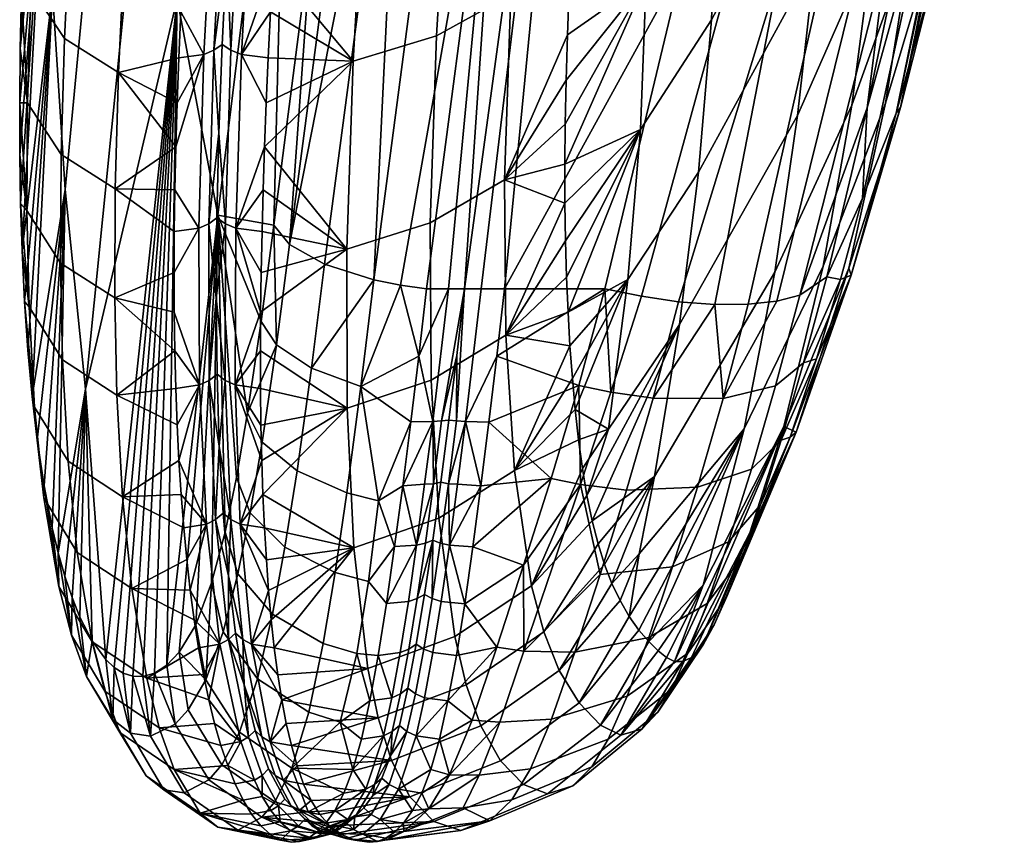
# Model space of a CAD drawing. Header units: millimetres. Extents: x -341 to 341, y -297 to 454.
# Tile 5 of 211: x -341 to -291, y -182 to -139. Entities that reach past the tile are written whole.
import ezdxf

# ---------------------------------------------------------------- set-up
doc = ezdxf.new("R2010")
doc.units = ezdxf.units.MM
doc.layers.add('RIM operadlo', color=7, linetype='Continuous')
doc.layers.add('RIM operadlo zada', color=7, linetype='Continuous')

msp = doc.modelspace()

# ---------------------------------------------------------------- meshes
at = {"layer": 'RIM operadlo'}
mesh = msp.add_polyface(dxfattribs=at)
corners = [(-309.009, -137.2, 501.591), (-313.192, -144.68, 498.408), (-313.21, -146.754, 493.592), (-313.146, -142.413, 503.476), (-313.074, -140.074, 508.514), (-312.979, -137.664, 513.52), (-309.136, -129.434, 519.056), (-312.863, -135.184, 518.495), (-319.183, -129.133, 541.489), (-318.208, -117.014, 561.087), (-322.581, -118.21, 562.113), (-323.507, -130.381, 542.378), (-315.32, -127.057, 540.142), (-314.315, -114.998, 559.545), (-319.837, -140.118, 521.153), (-324.139, -141.422, 521.914), (-315.988, -137.974, 519.979), (-316.316, -147.557, 499.708), (-320.166, -149.776, 500.724), (-327.016, -117.793, 563.672), (-327.234, -120.638, 559.334), (-327.441, -123.418, 554.955), (-327.636, -126.137, 550.536), (-327.818, -128.798, 546.081), (-327.988, -131.402, 541.593), (-328.144, -133.951, 537.074), (-328.286, -136.444, 532.522), (-328.529, -141.26, 523.327), (-328.414, -138.88, 527.94), (-328.718, -145.854, 514.018), (-328.63, -143.584, 518.687), (-324.467, -151.139, 501.365), (-311.735, -118.517, 548.128), (-311.472, -115.479, 552.9), (-312.569, -129.909, 528.549), (-312.392, -127.163, 533.522), (-311.975, -121.469, 543.313), (-312.194, -124.343, 538.456), (-312.726, -132.583, 523.539), (-329.922, -131.017, 541.363), (-329.377, -131.231, 541.491), (-328.605, -120.473, 559.222), (-329.145, -120.267, 559.083), (-330.458, -140.864, 523.117), (-329.914, -141.083, 523.235), (-329.585, -119.978, 558.887), (-330.007, -125.465, 550.107), (-330.208, -150.051, 504.52), (-330.667, -135.749, 532.129), (-330.369, -130.719, 541.183), (-330.903, -140.557, 522.952), (-331.074, -145.143, 513.66), (-330.741, -149.826, 504.413), (-311.158, -100.151, 319.212), (-317.528, -153.183, 338.447), (-318.388, -153.183, 338.447), (-316.323, -153.183, 338.447)]
mesh.append_faces([[corners[k] for k in face] for face in [(0, 1, 2, 2), (1, 0, 3, 3), (3, 0, 4, 4), (5, 6, 7, 7), (8, 9, 10, 11), (12, 13, 9, 8), (14, 8, 11, 15), (16, 12, 8, 14), (17, 16, 14, 18), (10, 19, 20, 20), (10, 21, 22, 22), (11, 23, 24, 24), (11, 22, 23, 23), (10, 20, 21, 21), (11, 24, 25, 25), (11, 10, 22, 22), (11, 25, 26, 26), (15, 11, 26, 26), (27, 15, 28, 28), (28, 15, 26, 26), (29, 15, 30, 30), (30, 15, 27, 27), (29, 31, 15, 15), (13, 12, 32, 33), (12, 16, 34, 35), (16, 17, 4, 5), (12, 36, 32, 32), (12, 35, 37, 37), (37, 36, 12, 12), (16, 38, 34, 34), (16, 5, 7, 7), (7, 38, 16, 16), (17, 3, 4, 4), (39, 40, 41, 42), (43, 44, 40, 39), (20, 19, 41, 41), (45, 46, 42, 42), (41, 21, 20, 20), (41, 40, 22, 22), (40, 24, 23, 23), (40, 23, 22, 22), (40, 26, 25, 25), (44, 27, 28, 28), (44, 30, 27, 27), (44, 28, 26, 26), (40, 25, 24, 24), (47, 29, 30, 44), (26, 40, 44, 44), (39, 48, 43, 43), (46, 49, 39, 39), (43, 50, 51, 52), (39, 42, 46, 46), (39, 49, 48, 48), (50, 43, 48, 48), (22, 21, 41, 41), (53, 54, 55, 55), (54, 53, 56, 56)]])
mesh = msp.add_polyface(dxfattribs=at)
corners = [(-296.095, -144.115, 364.629), (-297.832, -148.504, 355.293), (-294.099, -131.217, 349.468), (-292.541, -126.771, 359.047), (-291.122, -113.946, 343.653), (-289.758, -109.454, 353.481), (-290.505, -117.844, 378.226), (-293.716, -135.308, 383.324), (-295.861, -143.814, 385.753), (-292.126, -126.475, 402.036), (-289.143, -108.882, 397.42), (-294.116, -135.118, 404.234), (-296.641, -143.603, 406.344), (-298.541, -152.112, 388.085), (-290.961, -117.618, 420.761), (-292.858, -126.402, 422.729), (-295.276, -135.076, 424.617), (-298.387, -143.698, 426.465), (-299.861, -152.01, 408.41), (-294.284, -126.537, 442.894), (-291.95, -117.673, 441.229), (-297.3, -135.376, 444.525), (-301.18, -144.229, 446.16), (-302.363, -152.33, 428.316), (-296.472, -127.042, 462.593), (-293.538, -117.985, 461.18), (-300.273, -136.116, 464.011), (-299.643, -127.995, 481.867), (-295.893, -118.699, 480.666), (-305.637, -139.297, 483.366), (-306.297, -147.166, 465.775), (-299.313, -119.867, 499.727), (-295.578, -110.348, 498.742), (-305.33, -131.42, 500.961), (-309.009, -137.2, 501.591), (-309.291, -144.956, 484.13), (-302.146, -117.635, 518.07), (-305.412, -123.536, 518.559), (-309.136, -129.434, 519.056), (-305.612, -119.591, 527.358), (-305.926, -115.645, 536.156), (-309.719, -121.662, 536.52), (-295.796, -135.193, 342.015), (-297.59, -143.837, 345.169), (-294.031, -125.938, 338.73), (-313.21, -146.754, 493.592), (-312.726, -132.583, 523.539), (-312.569, -129.909, 528.549), (-312.194, -124.343, 538.456), (-312.392, -127.163, 533.522), (-312.979, -137.664, 513.52), (-313.074, -140.074, 508.514), (-312.863, -135.184, 518.495), (-311.975, -121.469, 543.313), (-311.735, -118.517, 548.128), (-297.96, -136.479, 337.29), (-294.399, -118.088, 330.735), (-293.077, -117.48, 333.059), (-296.584, -135.917, 339.588), (-299.855, -136.825, 335.308), (-296.267, -118.488, 328.724), (-302.15, -136.929, 333.775), (-298.557, -118.646, 327.172), (-304.647, -136.792, 332.796), (-301.06, -118.56, 326.189), (-292.366, -116.722, 335.496), (-301.067, -153.518, 344.871), (-302.256, -153.824, 343.16), (-303.742, -153.987, 341.629), (-305.46, -153.994, 340.354), (-307.136, -136.454, 332.379), (-303.555, -118.267, 325.783), (-307.327, -153.85, 339.39), (-309.249, -153.571, 338.757), (-311.14, -153.183, 338.447), (-316.323, -153.183, 338.447), (-311.158, -100.151, 319.212)]
mesh.append_faces([[corners[k] for k in face] for face in [(0, 1, 2, 3), (3, 2, 4, 5), (0, 6, 7, 7), (6, 0, 3, 3), (0, 7, 8, 8), (9, 7, 6, 10), (8, 7, 9, 9), (11, 8, 9, 9), (12, 13, 8, 11), (11, 9, 14, 14), (15, 11, 14, 14), (16, 12, 11, 15), (17, 18, 12, 16), (19, 16, 15, 20), (21, 17, 16, 19), (22, 23, 17, 21), (24, 21, 19, 25), (26, 22, 21, 24), (27, 26, 24, 28), (29, 30, 26, 27), (31, 27, 28, 32), (33, 29, 27, 31), (34, 35, 29, 33), (36, 37, 33, 33), (33, 31, 36, 36), (38, 34, 33, 37), (39, 40, 41, 41), (38, 37, 39, 39), (41, 38, 39, 39), (42, 2, 43, 43), (2, 42, 44, 44), (44, 4, 2, 2), (43, 2, 1, 1), (34, 45, 35, 35), (46, 38, 47, 47), (41, 47, 38, 38), (48, 49, 41, 41), (47, 41, 49, 49), (50, 51, 34, 34), (52, 38, 46, 46), (48, 41, 53, 53), (54, 53, 41, 41), (50, 34, 38, 38), (55, 56, 57, 58), (59, 60, 56, 55), (61, 62, 60, 59), (63, 64, 62, 61), (44, 57, 65, 65), (43, 58, 42, 42), (58, 44, 42, 42), (55, 58, 66, 67), (59, 55, 67, 68), (68, 69, 61, 59), (63, 70, 71, 64), (63, 61, 72, 73), (70, 63, 73, 74), (58, 57, 44, 44), (75, 76, 70, 70)]])
mesh = msp.add_polyface(dxfattribs=at)
corners = [(-298.971, -152.7, 356.697), (-298.423, -152.485, 367.289), (-300.214, -156.808, 358.068), (-297.832, -148.504, 355.293), (-296.095, -144.115, 364.629), (-301.574, -160.846, 359.412), (-301.254, -160.599, 369.844), (-295.861, -143.814, 385.753), (-298.541, -152.112, 388.085), (-301.892, -160.306, 390.369), (-299.861, -152.01, 408.41), (-296.641, -143.603, 406.344), (-303.938, -160.421, 410.477), (-306.053, -168.497, 392.652), (-302.363, -152.33, 428.316), (-298.387, -143.698, 426.465), (-307.28, -155.026, 448.188), (-308.573, -162.874, 430.609), (-301.18, -144.229, 446.16), (-306.297, -147.166, 465.775), (-300.273, -136.116, 464.011), (-309.948, -152.705, 466.672), (-310.956, -160.444, 449.218), (-309.291, -144.956, 484.13), (-305.637, -139.297, 483.366), (-299.678, -152.575, 348.484), (-297.59, -143.837, 345.169), (-300.874, -157.01, 350.523), (-302.039, -161.001, 352.927), (-303.648, -165.797, 378.412), (-309.375, -166.884, 421.621), (-311.794, -165.176, 438.787), (-312.065, -163.866, 443.921), (-312.298, -162.466, 449.03), (-312.498, -160.982, 454.117), (-312.816, -157.813, 464.167), (-312.67, -159.422, 459.183), (-312.94, -156.136, 469.129), (-313.042, -154.392, 474.07), (-313.12, -152.582, 478.987), (-313.174, -150.706, 483.881), (-313.204, -148.763, 488.749), (-313.21, -146.754, 493.592), (-307.327, -153.85, 339.39), (-302.15, -136.929, 333.775), (-305.46, -153.994, 340.354), (-301.067, -153.518, 344.871), (-296.584, -135.917, 339.588), (-305.034, -158.855, 343.741), (-306.353, -163.435, 346.272), (-310.022, -163.582, 343.986), (-308.647, -158.831, 341.476), (-302.317, -158.193, 346.96), (-303.566, -162.504, 349.446), (-312.486, -158.181, 340.463), (-312.392, -163.297, 343.178), (-313.913, -162.984, 342.886), (-311.14, -153.183, 338.447), (-310.834, -158.528, 340.75), (-309.249, -153.571, 338.757), (-302.256, -153.824, 343.16), (-303.742, -153.987, 341.629), (-316.725, -156.663, 339.804), (-307.136, -136.454, 332.379), (-316.323, -153.183, 338.447)]
mesh.append_faces([[corners[k] for k in face] for face in [(0, 1, 2, 2), (1, 0, 3, 4), (5, 1, 6, 6), (2, 1, 5, 5), (1, 4, 7, 7), (8, 6, 1, 1), (7, 8, 1, 1), (6, 8, 9, 9), (10, 9, 8, 11), (12, 13, 9, 10), (14, 12, 10, 15), (16, 17, 14, 18), (19, 16, 18, 20), (21, 22, 16, 19), (23, 21, 19, 24), (25, 26, 3, 3), (27, 25, 0, 0), (27, 2, 28, 28), (25, 3, 0, 0), (28, 2, 5, 5), (27, 0, 2, 2), (9, 29, 6, 6), (12, 14, 17, 30), (16, 31, 17, 17), (31, 16, 32, 32), (32, 16, 22, 22), (33, 32, 22, 22), (22, 34, 33, 33), (35, 36, 21, 21), (36, 22, 21, 21), (35, 21, 37, 37), (38, 37, 21, 21), (23, 39, 38, 38), (21, 23, 38, 38), (36, 34, 22, 22), (40, 39, 23, 23), (41, 23, 42, 42), (41, 40, 23, 23), (43, 44, 45, 45), (25, 46, 26, 26), (47, 26, 46, 46), (48, 49, 50, 51), (52, 53, 49, 48), (54, 55, 56, 56), (57, 58, 54, 54), (50, 55, 58, 51), (57, 59, 58, 58), (58, 55, 54, 54), (51, 58, 59, 43), (51, 43, 45, 45), (48, 51, 45, 45), (60, 48, 61, 61), (45, 61, 48, 48), (52, 48, 60, 46), (52, 27, 28, 53), (27, 52, 46, 25), (62, 57, 54, 54), (63, 57, 64, 64)]])
mesh = msp.add_polyface(dxfattribs=at)
corners = [(-320.166, -149.776, 500.724), (-319.837, -140.118, 521.153), (-324.139, -141.422, 521.914), (-324.467, -151.139, 501.365), (-320.12, -157.905, 481.003), (-324.457, -159.344, 481.534), (-316.249, -155.581, 480.128), (-316.316, -147.557, 499.708), (-319.714, -165.038, 460.87), (-324.112, -166.571, 461.276), (-315.803, -162.579, 460.15), (-328.85, -150.231, 504.604), (-328.791, -148.07, 509.324), (-328.718, -145.854, 514.018), (-328.895, -152.339, 499.86), (-313.21, -146.754, 493.592), (-313.204, -148.763, 488.749), (-313.192, -144.68, 498.408), (-313.146, -142.413, 503.476), (-328.922, -154.394, 495.093), (-328.934, -156.393, 490.301), (-328.928, -158.336, 485.487), (-328.904, -160.222, 480.651), (-328.862, -162.05, 475.792), (-328.802, -163.819, 470.912), (-313.174, -150.706, 483.881), (-313.12, -152.582, 478.987), (-313.042, -154.392, 474.07), (-312.94, -156.136, 469.129), (-312.816, -157.813, 464.167), (-312.67, -159.422, 459.183), (-312.498, -160.982, 454.117), (-311.14, -153.183, 338.447), (-316.725, -156.663, 339.804), (-316.323, -153.183, 338.447), (-317.13, -160.067, 341.346), (-312.486, -158.181, 340.463), (-313.913, -162.984, 342.886), (-317.54, -163.359, 343.104), (-330.741, -149.826, 504.413), (-330.208, -150.051, 504.52), (-329.914, -141.083, 523.235), (-330.458, -140.864, 523.117), (-330.752, -157.921, 485.316), (-330.238, -158.151, 485.412), (-330.463, -165.105, 465.862), (-329.972, -165.339, 465.946), (-331.212, -153.664, 494.768), (-331.059, -161.307, 475.504), (-331.074, -145.143, 513.66), (-331.177, -149.511, 504.263), (-331.174, -157.599, 485.181), (-318.337, -160.042, 341.349), (-319.224, -163.252, 343.156), (-318.811, -160.012, 341.352), (-319.199, -159.97, 341.357), (-319.612, -163.17, 343.197), (-317.528, -153.183, 338.447), (-318.388, -153.183, 338.447), (-318.791, -156.626, 339.795), (-318.757, -163.273, 343.138)]
mesh.append_faces([[corners[k] for k in face] for face in [(0, 1, 2, 3), (4, 0, 3, 5), (6, 7, 0, 4), (8, 4, 5, 9), (10, 6, 4, 8), (11, 3, 12, 12), (12, 3, 13, 13), (14, 3, 11, 11), (15, 7, 16, 16), (7, 15, 17, 17), (17, 18, 7, 7), (19, 3, 14, 14), (5, 3, 19, 20), (5, 20, 21, 21), (5, 22, 23, 23), (5, 23, 24, 24), (5, 21, 22, 22), (25, 16, 6, 6), (6, 16, 7, 7), (26, 25, 6, 6), (6, 27, 26, 26), (28, 10, 29, 29), (28, 27, 6, 6), (10, 28, 6, 6), (30, 29, 10, 10), (10, 31, 30, 30), (32, 33, 34, 34), (35, 36, 37, 37), (35, 33, 36, 36), (38, 35, 37, 37), (39, 40, 41, 42), (43, 44, 40, 39), (45, 46, 44, 43), (13, 40, 12, 12), (12, 40, 11, 11), (14, 11, 40, 40), (20, 19, 44, 44), (21, 20, 44, 44), (19, 14, 40, 40), (21, 44, 22, 22), (44, 23, 22, 22), (43, 39, 47, 47), (44, 19, 40, 40), (45, 43, 48, 48), (39, 49, 50, 50), (43, 47, 51, 51), (48, 43, 51, 51), (47, 39, 50, 50), (52, 53, 54, 54), (55, 54, 53, 56), (52, 33, 35, 35), (52, 35, 38, 38), (57, 34, 33, 52), (57, 52, 54, 58), (58, 54, 59, 59), (55, 59, 54, 54), (38, 60, 52, 52)]])
mesh = msp.add_polyface(dxfattribs=at)
corners = [(-318.897, -171.15, 440.064), (-319.714, -165.038, 460.87), (-324.112, -166.571, 461.276), (-323.382, -172.797, 440.307), (-318.298, -173.635, 429.794), (-322.847, -175.351, 429.937), (-317.539, -175.754, 419.363), (-322.159, -177.548, 419.394), (-328.802, -163.819, 470.912), (-328.723, -165.528, 466.011), (-328.626, -167.177, 461.089), (-328.51, -168.764, 456.147), (-328.374, -170.286, 451.185), (-328.216, -171.739, 446.203), (-328.034, -173.118, 441.202), (-327.828, -174.421, 436.181), (-327.594, -175.641, 431.141), (-324.457, -159.344, 481.534), (-327.332, -176.777, 426.082), (-327.037, -177.824, 421.005), (-326.7, -178.773, 415.912), (-321.209, -179.436, 407.862), (-329.848, -171.307, 446.082), (-329.388, -171.546, 446.152), (-329.972, -165.339, 465.946), (-330.463, -165.105, 465.862), (-328.851, -176.337, 425.996), (-328.422, -176.581, 426.048), (-328.175, -178.329, 415.846), (-327.759, -178.575, 415.888), (-328.862, -162.05, 475.792), (-330.238, -158.151, 485.412), (-330.587, -168.005, 455.901), (-331.059, -161.307, 475.504), (-330.864, -164.777, 465.743), (-329.765, -173.646, 435.987), (-329.202, -175.997, 425.92), (-328.516, -177.986, 415.784), (-330.224, -170.972, 445.982), (-321.364, -176.05, 356.275), (-320.891, -176.273, 356.161), (-321.804, -179.04, 363.026), (-322.276, -178.799, 363.091), (-320.926, -174.104, 353.152), (-320.452, -174.311, 353.014), (-320.494, -171.797, 350.279), (-320.019, -171.979, 350.129), (-319.685, -176.451, 356.07), (-320.137, -178.022, 359.452), (-322.662, -178.462, 363.182), (-322.201, -177.275, 359.733), (-321.752, -175.739, 356.434), (-321.314, -173.816, 353.346), (-320.883, -171.542, 350.488), (-320.456, -168.976, 347.839), (-320.066, -169.183, 347.65), (-320.032, -166.177, 345.379)]
mesh.append_faces([[corners[k] for k in face] for face in [(0, 1, 2, 3), (4, 0, 3, 5), (6, 4, 5, 7), (2, 8, 9, 9), (2, 10, 11, 11), (2, 11, 12, 12), (3, 13, 14, 14), (5, 15, 16, 16), (3, 14, 15, 15), (3, 2, 13, 13), (2, 9, 10, 10), (2, 17, 8, 8), (16, 18, 5, 5), (19, 7, 18, 18), (12, 13, 2, 2), (18, 7, 5, 5), (3, 15, 5, 5), (7, 19, 20, 20), (7, 20, 21, 21), (22, 23, 24, 25), (26, 27, 23, 22), (28, 29, 27, 26), (24, 8, 30, 30), (24, 10, 9, 9), (24, 11, 10, 10), (24, 9, 8, 8), (13, 12, 23, 23), (15, 14, 23, 23), (16, 15, 27, 27), (14, 13, 23, 23), (23, 12, 11, 11), (19, 18, 27, 27), (20, 19, 29, 29), (27, 18, 16, 16), (30, 31, 24, 24), (22, 25, 32, 32), (23, 11, 24, 24), (25, 33, 34, 34), (25, 34, 32, 32), (19, 27, 29, 29), (35, 26, 22, 22), (28, 26, 36, 37), (35, 22, 38, 38), (35, 36, 26, 26), (32, 38, 22, 22), (27, 15, 23, 23), (39, 40, 41, 42), (43, 44, 40, 39), (45, 46, 44, 43), (40, 47, 48, 48), (40, 48, 41, 41), (42, 49, 50, 39), (39, 50, 51, 51), (39, 51, 52, 43), (43, 52, 53, 45), (45, 53, 54, 55), (55, 54, 56, 56)]])
mesh = msp.add_polyface(dxfattribs=at)
corners = [(-302.039, -161.001, 352.927), (-301.574, -160.846, 359.412), (-303.105, -164.347, 355.598), (-304.838, -169.083, 361.821), (-304.05, -167.047, 358.555), (-301.254, -160.599, 369.844), (-306.042, -171.54, 370.004), (-305.485, -170.544, 365.57), (-303.648, -165.797, 378.412), (-307.112, -172.439, 381.256), (-306.667, -172.229, 376.349), (-307.537, -172.437, 386.149), (-301.892, -160.306, 390.369), (-306.053, -168.497, 392.652), (-303.938, -160.421, 410.477), (-308.875, -171.405, 402.017), (-309.877, -170.111, 413.123), (-309.378, -170.814, 407.586), (-309.375, -166.884, 421.621), (-310.771, -168.414, 423.711), (-310.356, -169.291, 418.621), (-308.573, -162.874, 430.609), (-311.149, -167.433, 428.766), (-311.492, -166.353, 433.79), (-311.794, -165.176, 438.787), (-314.933, -168.525, 439.539), (-315.803, -162.579, 460.15), (-319.714, -165.038, 460.87), (-318.897, -171.15, 440.064), (-307.636, -167.544, 349.251), (-308.868, -171.194, 352.858), (-312.691, -171.957, 350.751), (-311.377, -167.946, 346.996), (-304.753, -166.256, 352.296), (-305.862, -169.449, 355.608), (-306.353, -163.435, 346.272), (-310.022, -163.582, 343.986), (-303.566, -162.504, 349.446), (-312.392, -163.297, 343.178), (-315.316, -171.896, 349.863), (-315.333, -167.467, 345.816), (-316.718, -171.699, 349.545), (-313.913, -162.984, 342.886), (-312.298, -162.466, 449.03), (-312.498, -160.982, 454.117), (-314.293, -170.905, 429.389), (-313.495, -172.902, 419.094), (-312.065, -163.866, 443.921), (-306.848, -171.999, 359.479), (-317.956, -166.506, 345.109), (-318.378, -169.45, 347.407), (-317.54, -163.359, 343.104), (-320.066, -169.183, 347.65), (-319.59, -169.331, 347.514), (-320.019, -171.979, 350.129), (-320.494, -171.797, 350.279), (-319.643, -166.32, 345.26), (-319.167, -166.423, 345.176), (-319.224, -163.252, 343.156), (-319.612, -163.17, 343.197), (-320.032, -166.177, 345.379), (-318.808, -172.125, 350.011), (-318.757, -163.273, 343.138), (-318.337, -160.042, 341.349)]
mesh.append_faces([[corners[k] for k in face] for face in [(0, 1, 2, 2), (3, 4, 5, 5), (4, 2, 1, 1), (6, 7, 5, 5), (5, 7, 3, 3), (8, 6, 5, 5), (1, 5, 4, 4), (9, 10, 8, 8), (6, 8, 10, 10), (11, 9, 12, 12), (8, 12, 9, 9), (13, 14, 15, 15), (13, 11, 12, 12), (16, 17, 14, 14), (15, 14, 17, 17), (16, 14, 18, 18), (19, 20, 18, 18), (16, 18, 20, 20), (21, 22, 19, 19), (18, 21, 19, 19), (23, 22, 21, 21), (21, 24, 23, 23), (25, 26, 27, 28), (29, 30, 31, 32), (33, 34, 30, 29), (35, 29, 32, 36), (37, 33, 29, 35), (38, 39, 40, 40), (39, 41, 40, 40), (42, 38, 40, 40), (38, 36, 32, 32), (38, 32, 39, 39), (26, 25, 43, 44), (45, 46, 19, 22), (25, 45, 23, 24), (25, 24, 47, 47), (45, 22, 23, 23), (47, 43, 25, 25), (46, 20, 19, 19), (34, 4, 3, 48), (33, 2, 4, 34), (37, 0, 2, 33), (42, 40, 49, 49), (40, 41, 50, 50), (49, 40, 50, 50), (42, 49, 51, 51), (52, 53, 54, 55), (56, 57, 53, 52), (58, 57, 56, 56), (59, 58, 56, 60), (50, 61, 54, 53), (53, 57, 50, 50), (49, 50, 57, 57), (49, 57, 51, 51), (60, 56, 52, 52), (58, 62, 57, 57), (58, 63, 62, 62), (51, 57, 62, 62)]])
mesh = msp.add_polyface(dxfattribs=at)
corners = [(-306.053, -168.497, 392.652), (-307.963, -172.238, 391.295), (-307.537, -172.437, 386.149), (-308.388, -171.891, 396.421), (-308.875, -171.405, 402.017), (-314.293, -170.905, 429.389), (-314.933, -168.525, 439.539), (-318.897, -171.15, 440.064), (-318.298, -173.635, 429.794), (-313.495, -172.902, 419.094), (-317.539, -175.754, 419.363), (-316.534, -177.56, 407.965), (-322.159, -177.548, 419.394), (-321.209, -179.436, 407.862), (-312.474, -174.577, 407.866), (-315.343, -178.79, 396.332), (-319.979, -180.708, 396.073), (-311.359, -175.731, 396.449), (-314.108, -179.268, 385.497), (-318.584, -181.162, 385.059), (-310.305, -176.234, 385.873), (-312.798, -178.852, 374.964), (-317.078, -180.672, 374.292), (-309.208, -175.907, 375.677), (-311.82, -177.874, 367.843), (-315.94, -179.584, 366.911), (-308.401, -175.061, 368.919), (-310.966, -176.451, 362.345), (-314.973, -177.975, 361.04), (-307.682, -173.843, 363.926), (-309.99, -174.235, 357.266), (-313.898, -175.423, 355.506), (-306.848, -171.999, 359.479), (-308.868, -171.194, 352.858), (-312.691, -171.957, 350.751), (-305.862, -169.449, 355.608), (-320.234, -180.054, 366.225), (-319.16, -178.295, 360.156), (-317.629, -178.312, 360.429), (-316.569, -175.579, 354.714), (-318.45, -180.004, 366.479), (-317.997, -175.475, 354.406), (-316.718, -171.699, 349.545), (-315.316, -171.896, 349.863), (-322.412, -181.643, 379.225), (-321.529, -181.227, 373.733), (-311.377, -167.946, 346.996), (-309.378, -170.814, 407.586), (-309.877, -170.111, 413.123), (-310.356, -169.291, 418.621), (-307.112, -172.439, 381.256), (-306.042, -171.54, 370.004), (-305.485, -170.544, 365.57), (-304.838, -169.083, 361.821), (-306.667, -172.229, 376.349), (-320.137, -178.022, 359.452), (-319.685, -176.451, 356.07), (-320.602, -179.233, 362.974), (-319.244, -174.476, 352.904), (-318.808, -172.125, 350.011), (-318.378, -169.45, 347.407), (-320.891, -176.273, 356.161), (-320.452, -174.311, 353.014), (-320.019, -171.979, 350.129)]
mesh.append_faces([[corners[k] for k in face] for face in [(0, 1, 2, 2), (3, 0, 4, 4), (1, 0, 3, 3), (5, 6, 7, 8), (9, 5, 8, 10), (11, 10, 12, 13), (14, 9, 10, 11), (15, 11, 13, 16), (17, 14, 11, 15), (18, 15, 16, 19), (20, 17, 15, 18), (21, 18, 19, 22), (23, 20, 18, 21), (24, 21, 22, 25), (26, 23, 21, 24), (27, 24, 25, 28), (29, 26, 24, 27), (30, 27, 28, 31), (32, 29, 27, 30), (33, 30, 31, 34), (35, 32, 30, 33), (36, 37, 38, 38), (39, 38, 37, 37), (38, 40, 36, 36), (41, 42, 43, 39), (39, 31, 28, 38), (37, 41, 39, 39), (43, 34, 31, 39), (19, 44, 22, 22), (40, 22, 45, 45), (25, 22, 40, 40), (25, 40, 38, 28), (43, 46, 34, 34), (14, 17, 4, 47), (9, 14, 48, 49), (17, 20, 1, 3), (14, 47, 48, 48), (17, 3, 4, 4), (20, 2, 1, 1), (2, 20, 50, 50), (51, 23, 26, 26), (51, 26, 29, 52), (52, 29, 32, 53), (54, 23, 51, 51), (54, 50, 23, 23), (20, 23, 50, 50), (55, 56, 37, 37), (41, 37, 56, 56), (37, 57, 55, 55), (36, 57, 37, 37), (41, 58, 42, 42), (58, 59, 42, 42), (56, 58, 41, 41), (59, 60, 42, 42), (61, 62, 58, 58), (62, 63, 59, 58), (61, 58, 56, 56)]])
mesh = msp.add_polyface(dxfattribs=at)
corners = [(-324.738, -181.376, 395.415), (-325.84, -181.177, 395.407), (-324.054, -181.667, 390.277), (-321.209, -179.436, 407.862), (-326.7, -178.773, 415.912), (-326.313, -179.613, 410.804), (-325.87, -180.333, 405.682), (-325.347, -180.925, 400.551), (-319.979, -180.708, 396.073), (-318.584, -181.162, 385.059), (-323.307, -181.777, 385.141), (-322.412, -181.643, 379.225), (-320.234, -180.054, 366.225), (-318.45, -180.004, 366.479), (-321.529, -181.227, 373.733), (-317.078, -180.672, 374.292), (-321.539, -180.791, 370.266), (-320.602, -179.233, 362.974), (-321.072, -180.137, 366.593), (-322.883, -181.729, 381.408), (-321.998, -181.253, 373.963), (-322.446, -181.56, 377.68), (-327.336, -179.886, 405.638), (-326.922, -180.134, 405.668), (-327.759, -178.575, 415.888), (-328.175, -178.329, 415.846), (-326.273, -180.929, 395.388), (-324.512, -181.578, 385.135), (-324.985, -181.328, 385.128), (-328.516, -177.986, 415.784), (-327.675, -179.541, 405.592), (-325.373, -180.979, 385.12), (-326.627, -180.581, 395.36), (-323.212, -180.345, 370.321), (-322.74, -180.592, 370.29), (-323.65, -181.361, 377.687), (-324.123, -181.111, 377.697), (-322.276, -178.799, 363.091), (-321.804, -179.04, 363.026), (-320.137, -178.022, 359.452), (-324.948, -180.931, 381.411), (-324.51, -180.762, 377.711), (-324.059, -180.456, 374.026), (-323.598, -179.998, 370.365), (-323.129, -179.353, 366.739), (-322.662, -178.462, 363.182)]
mesh.append_faces([[corners[k] for k in face] for face in [(0, 1, 2, 2), (3, 4, 5, 5), (3, 6, 7, 7), (3, 5, 6, 6), (8, 3, 7, 7), (8, 0, 2, 2), (8, 7, 0, 0), (9, 8, 2, 10), (11, 9, 10, 10), (12, 13, 14, 14), (15, 11, 14, 14), (12, 14, 16, 16), (17, 12, 18, 18), (18, 12, 16, 16), (11, 10, 19, 19), (20, 14, 21, 21), (19, 21, 11, 11), (21, 14, 11, 11), (16, 14, 20, 20), (22, 23, 24, 25), (26, 1, 23, 22), (5, 4, 24, 24), (6, 5, 23, 23), (0, 7, 1, 1), (27, 10, 2, 2), (23, 7, 6, 6), (7, 23, 1, 1), (27, 1, 28, 28), (28, 1, 26, 26), (23, 5, 24, 24), (22, 25, 29, 30), (31, 28, 32, 32), (26, 32, 28, 28), (26, 22, 30, 32), (27, 2, 1, 1), (33, 34, 35, 36), (37, 38, 34, 33), (27, 19, 10, 10), (35, 20, 21, 21), (35, 21, 19, 19), (35, 19, 27, 27), (18, 16, 34, 34), (20, 35, 34, 34), (20, 34, 16, 16), (38, 17, 18, 18), (38, 39, 17, 17), (34, 38, 18, 18), (28, 35, 27, 27), (40, 36, 28, 28), (35, 28, 36, 36), (40, 28, 31, 31), (40, 41, 36, 36), (41, 42, 36, 36), (33, 42, 43, 43), (36, 42, 33, 33), (33, 43, 44, 37), (45, 37, 44, 44)]])
at = {"layer": 'RIM operadlo zada'}
mesh = msp.add_polyface(dxfattribs=at)
corners = [(-333.229, -138.185, 389.085), (-329.695, -107.678, 380.334), (-327.487, -119.594, 355.408), (-331.131, -149.375, 365.056), (-339.014, -148.063, 444.367), (-336.012, -116.206, 437.474), (-334.835, -127.126, 413.232), (-337.963, -158.37, 421.083), (-339.675, -137.838, 467.697), (-336.801, -105.433, 461.793), (-324.156, -118.949, 333.509), (-326.24, -134.424, 339.126), (-328.233, -149.905, 344.746), (-339.906, -117.634, 514.478), (-339.969, -127.695, 491.067), (-341.341, -140.765, 504.648), (-341.184, -134.867, 517), (-341.055, -131.774, 523.104), (-341.279, -137.864, 510.847), (-338.746, -133.876, 531.956), (-340.486, -131.299, 530.613), (-340.792, -137.636, 518.378), (-339.055, -140.262, 519.66), (-335.959, -135.603, 532.807), (-336.262, -142.015, 520.485), (-338.304, -127.089, 544.038), (-340.048, -124.567, 542.635), (-335.525, -128.788, 544.917), (-334.956, -121.473, 556.928), (-337.725, -119.807, 556.018), (-340.697, -125.296, 535.155), (-340.893, -128.584, 529.156), (-340.47, -121.911, 541.098), (-332.785, -133.948, 537.078), (-332.626, -131.4, 541.597), (-332.255, -126.137, 550.539), (-332.043, -123.418, 554.957), (-332.926, -136.44, 532.527), (-333.049, -138.877, 527.945), (-332.45, -128.797, 546.085), (-321.54, -120.979, 328.905), (-327.427, -150.904, 342.271), (-323.349, -119.956, 331.04), (-319.001, -121.808, 327.583), (-323.072, -152.714, 338.794), (-316.281, -122.305, 327.247), (-321.696, -152.993, 338.502), (-331.32, -131.23, 541.493), (-330.8, -131.017, 541.363), (-330.011, -120.267, 559.083), (-330.525, -120.473, 559.223), (-331.852, -141.083, 523.237), (-331.333, -140.864, 523.118), (-330.369, -130.719, 541.183), (-330.007, -125.465, 550.107), (-330.903, -140.557, 522.952), (-330.667, -135.749, 532.129), (-311.158, -100.151, 319.212), (-318.388, -153.183, 338.447)]
mesh.append_faces([[corners[k] for k in face] for face in [(0, 1, 2, 3), (4, 5, 6, 7), (8, 9, 5, 4), (2, 10, 11, 11), (12, 2, 11, 11), (12, 3, 2, 2), (13, 14, 15, 15), (16, 17, 13, 13), (13, 15, 18, 18), (13, 18, 16, 16), (19, 20, 21, 22), (23, 19, 22, 24), (25, 26, 20, 19), (27, 25, 19, 23), (28, 29, 25, 27), (21, 17, 16, 16), (21, 16, 18, 18), (20, 30, 31, 31), (26, 32, 30, 30), (20, 31, 17, 17), (21, 20, 17, 17), (26, 30, 20, 20), (23, 33, 34, 27), (27, 35, 36, 28), (23, 37, 33, 33), (37, 23, 38, 38), (27, 34, 39, 39), (35, 27, 39, 39), (40, 41, 42, 42), (41, 11, 42, 42), (43, 44, 40, 40), (45, 46, 44, 43), (47, 48, 49, 50), (51, 52, 48, 47), (48, 53, 54, 54), (52, 55, 56, 56), (48, 56, 53, 53), (52, 56, 48, 48), (47, 37, 38, 51), (35, 47, 50, 50), (39, 47, 35, 35), (34, 47, 39, 39), (37, 47, 33, 33), (34, 33, 47, 47), (48, 54, 49, 49), (57, 58, 45, 45)]])
mesh = msp.add_polyface(dxfattribs=at)
corners = [(-328.889, -154.868, 346.772), (-331.131, -149.375, 365.056), (-328.233, -149.905, 344.746), (-337.963, -158.37, 421.083), (-334.835, -127.126, 413.232), (-333.229, -138.185, 389.085), (-336.919, -172.333, 399.612), (-339.675, -137.838, 467.697), (-339.014, -148.063, 444.367), (-340.729, -158.744, 458.921), (-341.119, -153.842, 472.993), (-340.948, -156.356, 465.979), (-341.245, -151.205, 479.961), (-341.319, -148.787, 486.058), (-339.969, -127.695, 491.067), (-341.341, -140.765, 504.648), (-341.368, -143.57, 498.404), (-341.36, -146.28, 492.118), (-339.228, -146.253, 507.167), (-340.961, -143.582, 505.946), (-340.991, -149.142, 493.335), (-339.26, -151.854, 494.495), (-336.429, -148.029, 507.967), (-336.457, -153.652, 495.269), (-339.055, -140.262, 519.66), (-340.792, -137.636, 518.378), (-336.262, -142.015, 520.485), (-341.279, -137.864, 510.847), (-333.393, -152.336, 499.867), (-333.383, -150.229, 504.612), (-333.354, -148.069, 509.331), (-333.307, -145.854, 514.026), (-333.153, -141.258, 523.334), (-333.239, -143.583, 518.693), (-333.049, -138.877, 527.945), (-335.959, -135.603, 532.807), (-340.884, -154.108, 481.099), (-327.427, -150.904, 342.271), (-326.24, -134.424, 339.126), (-321.54, -120.979, 328.905), (-323.072, -152.714, 338.794), (-325.615, -151.91, 340.127), (-321.696, -152.993, 338.502), (-316.281, -122.305, 327.247), (-320.346, -153.183, 338.447), (-332.107, -150.05, 504.523), (-331.599, -149.826, 504.415), (-331.333, -140.864, 523.118), (-331.852, -141.083, 523.237), (-331.074, -145.143, 513.66), (-330.903, -140.557, 522.952), (-331.212, -153.664, 494.768), (-331.177, -149.511, 504.263), (-318.388, -153.183, 338.447), (-319.214, -153.183, 338.447)]
mesh.append_faces([[corners[k] for k in face] for face in [(0, 1, 2, 2), (3, 4, 5, 5), (6, 3, 5, 5), (7, 8, 9, 9), (10, 7, 11, 11), (7, 10, 12, 12), (13, 14, 12, 12), (14, 7, 12, 12), (15, 14, 16, 16), (14, 17, 16, 16), (14, 13, 17, 17), (18, 19, 20, 21), (22, 18, 21, 23), (24, 25, 19, 18), (26, 24, 18, 22), (20, 17, 13, 13), (20, 16, 17, 17), (19, 27, 15, 15), (19, 15, 16, 16), (19, 16, 20, 20), (27, 19, 25, 25), (23, 28, 29, 22), (22, 29, 30, 30), (30, 31, 22, 22), (32, 26, 33, 33), (26, 32, 34, 35), (33, 26, 31, 31), (22, 31, 26, 26), (20, 13, 36, 36), (37, 2, 38, 38), (39, 40, 41, 41), (39, 41, 37, 37), (42, 43, 44, 44), (45, 46, 47, 48), (47, 49, 50, 50), (46, 51, 52, 52), (46, 52, 49, 49), (47, 46, 49, 49), (48, 31, 30, 45), (32, 48, 34, 34), (33, 48, 32, 32), (28, 45, 29, 29), (30, 29, 45, 45), (33, 31, 48, 48), (43, 53, 54, 54), (43, 54, 44, 44)]])
mesh = msp.add_polyface(dxfattribs=at)
corners = [(-333.229, -138.185, 389.085), (-331.131, -149.375, 365.056), (-333.773, -172.631, 372.605), (-334.405, -173.041, 377.318), (-335, -173.215, 382.049), (-335.522, -173.2, 386.444), (-336.479, -172.743, 395.229), (-336.014, -173.037, 390.837), (-336.919, -172.333, 399.612), (-339.373, -166.83, 430.579), (-339.014, -148.063, 444.367), (-337.963, -158.37, 421.083), (-337.626, -171.373, 407.242), (-338.262, -170.139, 414.838), (-338.664, -169.139, 420.105), (-339.034, -168.034, 425.352), (-339.682, -165.536, 435.785), (-340.105, -163.361, 443.829), (-340.463, -161, 451.821), (-340.729, -158.744, 458.921), (-339.675, -137.838, 467.697), (-340.948, -156.356, 465.979), (-338.871, -162.088, 468.046), (-340.596, -159.301, 467.021), (-340.116, -163.985, 452.758), (-338.394, -166.807, 453.702), (-339.157, -156.856, 482.198), (-340.884, -154.108, 481.099), (-336.35, -158.672, 482.948), (-336.061, -163.925, 468.768), (-339.26, -151.854, 494.495), (-340.991, -149.142, 493.335), (-336.457, -153.652, 495.269), (-341.119, -153.842, 472.993), (-341.245, -151.205, 479.961), (-333.142, -162.047, 475.802), (-333.233, -160.218, 480.66), (-333.028, -163.816, 470.924), (-333.304, -158.332, 485.495), (-332.894, -165.524, 466.024), (-333.354, -156.388, 490.309), (-341.319, -148.787, 486.058), (-333.383, -154.389, 495.1), (-333.393, -152.336, 499.867), (-332.107, -150.05, 504.523), (-332.072, -158.149, 485.415), (-331.72, -165.338, 465.952)]
mesh.append_faces([[corners[k] for k in face] for face in [(0, 1, 2, 2), (0, 2, 3, 3), (0, 3, 4, 4), (5, 0, 4, 4), (6, 0, 7, 7), (0, 6, 8, 8), (9, 10, 11, 11), (5, 7, 0, 0), (12, 13, 11, 11), (13, 14, 11, 11), (14, 15, 11, 11), (15, 9, 11, 11), (10, 9, 16, 16), (10, 16, 17, 17), (17, 18, 10, 10), (10, 18, 19, 19), (20, 19, 21, 21), (22, 23, 24, 25), (26, 27, 23, 22), (28, 26, 22, 29), (30, 31, 27, 26), (32, 30, 26, 28), (24, 18, 17, 17), (24, 19, 18, 18), (23, 33, 21, 21), (23, 21, 19, 19), (23, 19, 24, 24), (33, 23, 27, 27), (33, 27, 34, 34), (29, 35, 36, 28), (29, 37, 35, 35), (28, 36, 38, 38), (37, 29, 39, 39), (40, 28, 38, 38), (41, 34, 27, 27), (32, 40, 42, 42), (32, 28, 40, 40), (32, 42, 43, 43), (44, 43, 42, 45), (46, 45, 35, 35), (38, 45, 40, 40), (36, 45, 38, 38), (37, 46, 35, 35), (39, 46, 37, 37), (36, 35, 45, 45), (42, 40, 45, 45)]])
mesh = msp.add_polyface(dxfattribs=at)
corners = [(-331.131, -149.375, 365.056), (-332.277, -170.548, 362.597), (-333.122, -171.952, 368.043), (-333.773, -172.631, 372.605), (-337.626, -171.373, 407.242), (-337.963, -158.37, 421.083), (-336.919, -172.333, 399.612), (-329.087, -173.338, 355.29), (-330.856, -170.913, 356.417), (-330.091, -167.914, 352.456), (-328.308, -169.993, 350.933), (-330.008, -176.087, 361.047), (-331.759, -173.39, 361.696), (-336.97, -173.965, 426.807), (-338.689, -171.083, 426.052), (-337.913, -173.21, 415.418), (-336.194, -176.111, 416.076), (-337.618, -171.422, 437.424), (-339.338, -168.562, 436.587), (-334.808, -173.299, 438.069), (-334.162, -175.856, 427.416), (-338.394, -166.807, 453.702), (-340.116, -163.985, 452.758), (-335.583, -168.664, 454.391), (-336.061, -163.925, 468.768), (-338.871, -162.088, 468.046), (-330.757, -165.752, 354.287), (-330.173, -162.935, 351.636), (-329.458, -164.756, 349.54), (-331.451, -168.372, 357.829), (-332.659, -174.94, 367.539), (-333.339, -175.672, 372.309), (-334.405, -173.041, 377.318), (-336.556, -175.427, 399.976), (-336.479, -172.743, 395.229), (-338.262, -170.139, 414.838), (-339.034, -168.034, 425.352), (-338.664, -169.139, 420.105), (-339.682, -165.536, 435.785), (-339.373, -166.83, 430.579), (-340.105, -163.361, 443.829), (-332.129, -171.731, 446.226), (-332.355, -170.279, 451.205), (-332.737, -167.172, 461.104), (-332.894, -165.524, 466.024), (-331.878, -173.109, 441.228), (-332.558, -168.759, 456.165), (-331.027, -171.542, 446.161), (-330.588, -171.305, 446.086), (-331.252, -165.105, 465.865), (-331.72, -165.338, 465.952), (-330.587, -168.005, 455.901), (-330.864, -164.777, 465.743), (-329.765, -173.646, 435.987), (-330.224, -170.972, 445.982), (-331.603, -174.411, 436.211)]
mesh.append_faces([[corners[k] for k in face] for face in [(0, 1, 2, 2), (3, 0, 2, 2), (4, 5, 6, 6), (7, 8, 9, 10), (11, 12, 8, 7), (13, 14, 15, 16), (17, 18, 14, 13), (19, 17, 13, 20), (21, 22, 18, 17), (23, 21, 17, 19), (24, 25, 21, 23), (26, 27, 28, 9), (1, 12, 2, 2), (29, 26, 9, 8), (29, 8, 12, 12), (30, 2, 12, 12), (12, 1, 29, 29), (3, 31, 32, 32), (33, 6, 34, 34), (15, 35, 4, 4), (14, 36, 37, 37), (15, 37, 35, 35), (18, 38, 39, 39), (18, 40, 38, 38), (14, 39, 36, 36), (33, 4, 6, 6), (18, 39, 14, 14), (15, 14, 37, 37), (40, 18, 22, 22), (19, 41, 42, 23), (23, 43, 44, 24), (19, 45, 41, 41), (23, 42, 46, 46), (43, 23, 46, 46), (47, 48, 49, 50), (48, 51, 49, 49), (49, 51, 52, 52), (48, 53, 54, 54), (51, 48, 54, 54), (46, 47, 50, 50), (46, 50, 43, 43), (41, 47, 42, 42), (45, 47, 41, 41), (46, 42, 47, 47), (45, 55, 47, 47), (43, 50, 44, 44)]])
mesh = msp.add_polyface(dxfattribs=at)
corners = [(-331.131, -149.375, 365.056), (-330.173, -162.935, 351.636), (-330.757, -165.752, 354.287), (-331.451, -168.372, 357.829), (-329.594, -159.592, 349.286), (-332.277, -170.548, 362.597), (-328.889, -154.868, 346.772), (-327.039, -162.595, 345.067), (-328.84, -161.11, 347.013), (-328.103, -156.084, 344.368), (-326.295, -157.291, 342.294), (-324.467, -163.724, 343.904), (-323.741, -158.232, 341.022), (-327.664, -166.523, 347.764), (-329.458, -164.756, 349.54), (-328.233, -149.905, 344.746), (-327.427, -150.904, 342.271), (-325.615, -151.91, 340.127), (-323.072, -152.714, 338.794), (-322.824, -164.136, 343.662), (-321.161, -160.065, 341.345), (-321.696, -152.993, 338.502), (-320.75, -156.663, 339.803), (-320.346, -153.183, 338.447), (-321.578, -163.357, 343.102), (-322, -166.504, 345.105), (-332.072, -158.149, 485.415), (-331.581, -157.92, 485.317), (-331.599, -149.826, 504.415), (-332.107, -150.05, 504.523), (-331.72, -165.338, 465.952), (-331.252, -165.105, 465.865), (-331.059, -161.307, 475.504), (-331.174, -157.599, 485.181), (-330.864, -164.777, 465.743), (-331.212, -153.664, 494.768), (-319.574, -160.012, 341.352), (-319.199, -159.97, 341.357), (-319.612, -163.17, 343.197), (-319.988, -163.252, 343.156), (-320.032, -166.177, 345.379), (-320.408, -166.321, 345.259), (-320.026, -160.042, 341.348), (-318.388, -153.183, 338.447), (-319.214, -153.183, 338.447), (-318.791, -156.626, 339.795), (-320.861, -166.423, 345.174), (-320.449, -163.274, 343.137)]
mesh.append_faces([[corners[k] for k in face] for face in [(0, 1, 2, 2), (3, 0, 2, 2), (1, 0, 4, 4), (0, 3, 5, 5), (6, 4, 0, 0), (7, 8, 9, 10), (11, 7, 10, 12), (13, 14, 8, 7), (1, 4, 8, 14), (4, 6, 9, 9), (9, 15, 16, 16), (9, 16, 17, 10), (15, 9, 6, 6), (10, 17, 18, 18), (10, 18, 12, 12), (9, 8, 4, 4), (19, 11, 12, 12), (19, 12, 20, 20), (18, 21, 12, 12), (22, 21, 23, 23), (24, 19, 20, 20), (24, 25, 19, 19), (21, 22, 12, 12), (20, 12, 22, 22), (26, 27, 28, 29), (30, 31, 27, 26), (27, 32, 33, 33), (31, 34, 32, 32), (27, 33, 35, 35), (27, 31, 32, 32), (35, 28, 27, 27), (36, 37, 38, 39), (39, 38, 40, 41), (39, 42, 36, 36), (43, 36, 42, 44), (45, 37, 36, 36), (36, 43, 45, 45), (46, 25, 24, 24), (44, 42, 22, 22), (42, 24, 20, 20), (44, 22, 23, 23), (22, 42, 20, 20), (39, 46, 47, 47), (39, 47, 42, 42), (24, 47, 46, 46), (24, 42, 47, 47)]])
mesh = msp.add_polyface(dxfattribs=at)
corners = [(-325.072, -167.835, 346.738), (-327.664, -166.523, 347.764), (-327.039, -162.595, 345.067), (-324.467, -163.724, 343.904), (-328.308, -169.993, 350.933), (-330.091, -167.914, 352.456), (-329.458, -164.756, 349.54), (-325.689, -171.501, 350.105), (-326.43, -175.049, 354.756), (-329.087, -173.338, 355.29), (-327.308, -177.941, 360.846), (-330.008, -176.087, 361.047), (-322.824, -164.136, 343.662), (-323.352, -168.307, 346.553), (-323.946, -172.018, 349.998), (-322, -166.504, 345.105), (-324.812, -175.565, 354.746), (-326.46, -180.206, 367.449), (-328.189, -179.68, 367.294), (-323.279, -174.471, 352.902), (-324.159, -178.019, 359.45), (-322.424, -169.449, 347.401), (-322.85, -172.122, 350.007), (-323.713, -176.447, 356.069), (-324.616, -179.231, 362.972), (-328.837, -179.41, 410.806), (-328.844, -178.328, 415.855), (-329.241, -178.572, 415.908), (-329.541, -176.336, 426.003), (-328.516, -177.986, 415.784), (-329.202, -175.997, 425.92), (-327.675, -179.541, 405.592), (-328.002, -179.885, 405.648), (-322.579, -176.27, 356.161), (-322.127, -176.049, 356.275), (-323.036, -178.799, 363.09), (-323.485, -179.039, 363.025), (-322.143, -174.308, 353.014), (-321.69, -174.103, 353.152), (-321.712, -171.977, 350.128), (-321.259, -171.796, 350.278), (-321.285, -169.331, 347.511), (-320.832, -169.183, 347.648), (-320.861, -166.423, 345.174), (-320.408, -166.321, 345.259), (-319.988, -163.252, 343.156), (-322.201, -177.275, 359.733), (-322.662, -178.462, 363.182), (-323.129, -179.353, 366.739), (-321.314, -173.816, 353.346), (-321.752, -175.739, 356.434), (-320.883, -171.542, 350.488), (-320.456, -168.976, 347.839), (-320.032, -166.177, 345.379)]
mesh.append_faces([[corners[k] for k in face] for face in [(0, 1, 2, 3), (4, 5, 6, 1), (7, 4, 1, 0), (8, 9, 4, 7), (10, 11, 9, 8), (12, 13, 0, 3), (7, 0, 13, 14), (15, 13, 12, 12), (16, 10, 8, 8), (17, 18, 10, 10), (16, 14, 19, 19), (14, 16, 8, 7), (16, 20, 10, 10), (13, 21, 22, 14), (21, 13, 15, 15), (19, 14, 22, 22), (20, 16, 23, 23), (20, 24, 10, 10), (23, 16, 19, 19), (25, 26, 27, 27), (28, 26, 29, 30), (31, 29, 26, 32), (33, 34, 35, 36), (37, 38, 34, 33), (39, 40, 38, 37), (41, 42, 40, 39), (43, 44, 42, 41), (43, 45, 44, 44), (35, 46, 47, 47), (35, 47, 48, 48), (34, 46, 35, 35), (38, 49, 50, 34), (34, 50, 46, 46), (33, 36, 20, 20), (33, 20, 23, 23), (20, 36, 24, 24), (23, 19, 37, 33), (49, 38, 40, 51), (51, 40, 42, 52), (42, 44, 53, 53), (42, 53, 52, 52), (39, 37, 22, 22), (41, 39, 22, 21), (37, 19, 22, 22), (43, 41, 21, 21), (21, 15, 43, 43)]])
mesh = msp.add_polyface(dxfattribs=at)
corners = [(-329.241, -178.572, 415.908), (-329.949, -176.578, 426.065), (-330.619, -177.817, 421.049), (-330.974, -176.77, 426.122), (-330.92, -177.769, 367.256), (-332.659, -174.94, 367.539), (-331.759, -173.39, 361.696), (-330.008, -176.087, 361.047), (-328.189, -179.68, 367.294), (-327.308, -177.941, 360.846), (-331.605, -178.547, 372.211), (-333.339, -175.672, 372.309), (-328.858, -180.473, 372.366), (-332.875, -179.215, 382.213), (-334.602, -176.301, 382.049), (-330.106, -181.15, 382.52), (-333.915, -179.058, 391.379), (-335.638, -176.134, 391.039), (-331.132, -180.988, 391.783), (-334.835, -178.348, 400.453), (-336.556, -175.427, 399.976), (-332.043, -180.27, 400.929), (-336.194, -176.111, 416.076), (-337.913, -173.21, 415.418), (-333.39, -178.016, 416.64), (-334.162, -175.856, 427.416), (-336.97, -173.965, 426.807), (-333.773, -172.631, 372.605), (-333.122, -171.952, 368.043), (-335, -173.215, 382.049), (-334.405, -173.041, 377.318), (-336.014, -173.037, 390.837), (-335.522, -173.2, 386.444), (-336.479, -172.743, 395.229), (-337.626, -171.373, 407.242), (-327.331, -181.776, 385.135), (-327.891, -181.666, 390.294), (-328.419, -181.374, 395.45), (-328.917, -180.921, 400.597), (-329.826, -179.604, 410.854), (-329.386, -180.326, 405.733), (-331.301, -175.632, 431.176), (-331.603, -174.411, 436.211), (-334.808, -173.299, 438.069), (-330.237, -178.765, 415.96), (-331.878, -173.109, 441.228), (-329.541, -176.336, 426.003), (-330.588, -171.305, 446.086), (-331.027, -171.542, 446.161), (-328.844, -178.328, 415.855), (-329.765, -173.646, 435.987), (-329.202, -175.997, 425.92), (-328.396, -180.131, 405.689), (-328.837, -179.41, 410.806)]
mesh.append_faces([[corners[k] for k in face] for face in [(0, 1, 2, 2), (3, 2, 1, 1), (4, 5, 6, 7), (8, 4, 7, 9), (10, 11, 5, 4), (12, 10, 4, 8), (13, 14, 11, 10), (15, 13, 10, 12), (16, 17, 14, 13), (18, 16, 13, 15), (19, 20, 17, 16), (21, 19, 16, 18), (22, 23, 20, 19), (24, 22, 19, 21), (25, 26, 22, 24), (27, 28, 5, 11), (14, 29, 30, 30), (17, 31, 32, 32), (17, 33, 31, 31), (14, 32, 29, 29), (14, 30, 11, 11), (17, 20, 33, 33), (32, 14, 17, 17), (23, 34, 20, 20), (15, 35, 36, 18), (37, 38, 21, 21), (21, 18, 37, 37), (39, 21, 40, 40), (24, 2, 3, 25), (24, 21, 39, 39), (25, 41, 42, 43), (38, 40, 21, 21), (24, 39, 44, 44), (2, 24, 44, 44), (45, 43, 42, 42), (41, 25, 3, 3), (1, 46, 47, 48), (0, 49, 46, 1), (47, 46, 50, 50), (51, 50, 46, 46), (1, 48, 42, 42), (52, 53, 39, 40), (53, 0, 44, 39), (41, 1, 42, 42), (0, 2, 44, 44), (41, 3, 1, 1)]])
mesh = msp.add_polyface(dxfattribs=at)
corners = [(-326.46, -180.206, 367.449), (-328.858, -180.473, 372.366), (-328.189, -179.68, 367.294), (-327.308, -177.941, 360.846), (-324.616, -179.231, 362.972), (-325.081, -180.136, 366.591), (-325.55, -180.788, 370.263), (-326.015, -181.25, 373.959), (-326.468, -181.557, 377.674), (-330.106, -181.15, 382.52), (-326.907, -181.728, 381.402), (-327.331, -181.776, 385.135), (-328.419, -181.374, 395.45), (-331.132, -180.988, 391.783), (-327.891, -181.666, 390.294), (-328.002, -179.885, 405.648), (-328.837, -179.41, 410.806), (-328.396, -180.131, 405.689), (-328.844, -178.328, 415.855), (-327.912, -180.725, 400.56), (-326.97, -180.928, 395.395), (-327.383, -181.176, 395.422), (-325.747, -181.328, 385.127), (-325.373, -180.979, 385.12), (-326.627, -180.581, 395.36), (-327.675, -179.541, 405.592), (-326.198, -181.577, 385.132), (-329.386, -180.326, 405.733), (-328.917, -180.921, 400.597), (-324.42, -180.591, 370.289), (-323.971, -180.344, 370.321), (-324.884, -181.11, 377.696), (-325.335, -181.359, 377.684), (-323.485, -179.039, 363.025), (-323.036, -178.799, 363.09), (-324.948, -180.931, 381.411), (-324.059, -180.456, 374.026), (-324.51, -180.762, 377.711), (-323.598, -179.998, 370.365), (-323.129, -179.353, 366.739)]
mesh.append_faces([[corners[k] for k in face] for face in [(0, 1, 2, 2), (3, 4, 0, 0), (5, 0, 4, 4), (5, 6, 0, 0), (7, 8, 1, 1), (9, 8, 10, 10), (11, 9, 10, 10), (9, 1, 8, 8), (12, 13, 14, 14), (0, 6, 1, 1), (7, 1, 6, 6), (15, 16, 17, 17), (18, 16, 15, 15), (19, 15, 17, 17), (20, 19, 21, 21), (15, 19, 20, 20), (22, 23, 24, 24), (24, 25, 15, 20), (20, 22, 24, 24), (21, 22, 20, 20), (22, 21, 26, 26), (19, 17, 27, 28), (21, 19, 28, 12), (21, 12, 14, 14), (26, 21, 14, 14), (14, 11, 26, 26), (29, 30, 31, 32), (33, 34, 30, 29), (22, 35, 23, 23), (31, 36, 37, 37), (31, 37, 35, 35), (31, 35, 22, 22), (31, 30, 36, 36), (30, 38, 36, 36), (34, 39, 38, 30), (32, 22, 26, 26), (10, 32, 26, 26), (22, 32, 31, 31), (26, 11, 10, 10), (32, 8, 7, 7), (8, 32, 10, 10), (7, 29, 32, 32), (7, 6, 29, 29), (29, 6, 5, 5), (33, 29, 5, 5), (33, 5, 4, 4)]])

doc.saveas('drawing.dxf')
